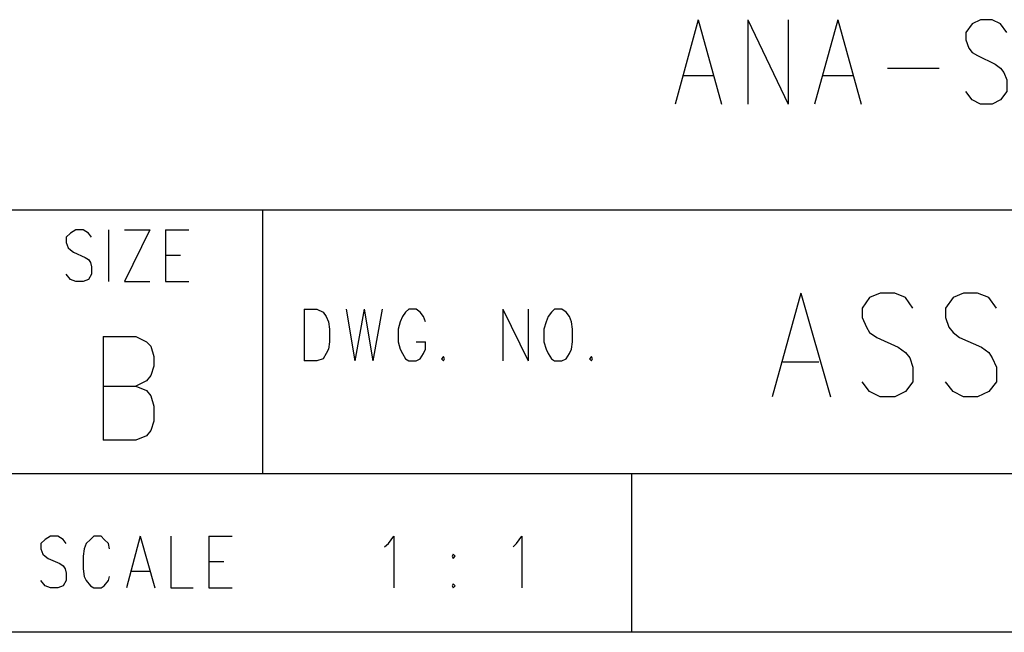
# Model space of a CAD drawing. Extents: x 11.9 to 28.1, y 10.8 to 21.2.
# Tile 3 of 8: x 25.6 to 26.5, y 10.8 to 11.4. Entities that reach past the tile are written whole.
import ezdxf

# ---------------------------------------------------------------- set-up
doc = ezdxf.new("R2010")
doc.units = 0
doc.header["$MEASUREMENT"] = 0
doc.layers.add('LAYNR1', color=2, linetype='Continuous')

msp = doc.modelspace()

# ---------------------------------------------------------------- linework, layer by layer
at = {"layer": 'LAYNR1', "color": 7}
for points in [[(26.255, 11.379), (26.233, 11.299)], [(26.255, 11.379), (26.277, 11.299)], [(26.302, 11.379), (26.302, 11.299)], [(26.302, 11.379), (26.34, 11.299)], [(26.34, 11.379), (26.34, 11.299)], [(26.387, 11.379), (26.365, 11.299)], [(26.387, 11.379), (26.409, 11.299)], [(26.547, 11.367), (26.541, 11.375), (26.533, 11.379), (26.522, 11.379), (26.514, 11.375), (26.508, 11.367), (26.508, 11.36), (26.511, 11.352), (26.514, 11.348), (26.519, 11.345), (26.536, 11.337), (26.541, 11.333), (26.544, 11.329), (26.547, 11.322), (26.547, 11.311), (26.541, 11.303), (26.533, 11.299), (26.522, 11.299), (26.514, 11.303), (26.508, 11.311)], [(26.434, 11.333), (26.483, 11.333)], [(26.241, 11.326), (26.269, 11.326)], [(26.373, 11.326), (26.401, 11.326)], [(25.593, 11.199), (28.093, 11.199)], [(25.843, 10.949), (25.843, 11.199)], [(25.681, 11.173), (25.678, 11.177), (25.673, 11.18), (25.666, 11.18), (25.661, 11.177), (25.657, 11.173), (25.657, 11.168)], [(25.697, 11.18), (25.697, 11.131)], [(25.736, 11.18), (25.712, 11.131)], [(25.712, 11.18), (25.736, 11.18)], [(25.751, 11.18), (25.751, 11.131)], [(25.751, 11.18), (25.773, 11.18)], [(25.657, 11.168), (25.659, 11.163), (25.661, 11.161), (25.664, 11.159), (25.675, 11.154), (25.678, 11.152), (25.68, 11.149)], [(25.751, 11.156), (25.765, 11.156)], [(25.68, 11.149), (25.681, 11.145), (25.681, 11.138), (25.678, 11.133), (25.673, 11.131)], [(25.666, 11.131), (25.661, 11.133), (25.657, 11.138)], [(25.673, 11.131), (25.666, 11.131)], [(25.712, 11.131), (25.736, 11.131)], [(25.751, 11.131), (25.773, 11.131)], [(26.352, 11.12), (26.325, 11.022)], [(26.352, 11.12), (26.38, 11.022)], [(26.458, 11.106), (26.451, 11.116), (26.441, 11.12), (26.427, 11.12), (26.417, 11.116), (26.41, 11.106), (26.41, 11.097), (26.414, 11.088), (26.417, 11.083), (26.424, 11.078), (26.444, 11.069), (26.451, 11.064), (26.455, 11.059), (26.458, 11.05), (26.458, 11.036), (26.451, 11.027), (26.441, 11.022), (26.427, 11.022), (26.417, 11.027), (26.41, 11.036)], [(26.537, 11.106), (26.53, 11.116), (26.519, 11.12), (26.506, 11.12), (26.496, 11.116), (26.489, 11.106), (26.489, 11.097), (26.492, 11.088), (26.496, 11.083), (26.502, 11.078), (26.523, 11.069), (26.53, 11.064), (26.533, 11.059), (26.537, 11.05), (26.537, 11.036), (26.53, 11.027), (26.519, 11.022), (26.506, 11.022), (26.496, 11.027), (26.489, 11.036)], [(25.882, 11.105), (25.882, 11.056)], [(25.882, 11.105), (25.894, 11.105), (25.9, 11.102), (25.903, 11.098), (25.905, 11.093)], [(25.922, 11.105), (25.93, 11.056)], [(25.939, 11.105), (25.93, 11.056)], [(25.939, 11.105), (25.947, 11.056)], [(25.956, 11.105), (25.947, 11.056)], [(25.997, 11.093), (25.995, 11.098), (25.992, 11.102), (25.988, 11.105), (25.981, 11.105), (25.978, 11.102), (25.975, 11.098), (25.973, 11.093)], [(26.07, 11.105), (26.07, 11.056)], [(26.07, 11.105), (26.094, 11.056)], [(26.094, 11.105), (26.094, 11.056)], [(26.119, 11.105), (26.116, 11.102), (26.113, 11.098), (26.111, 11.093)], [(26.135, 11.093), (26.133, 11.098), (26.13, 11.102), (26.126, 11.105), (26.119, 11.105)], [(25.905, 11.093), (25.906, 11.086), (25.906, 11.074)], [(25.973, 11.093), (25.971, 11.086), (25.971, 11.074)], [(26.111, 11.093), (26.109, 11.086), (26.109, 11.074)], [(26.136, 11.074), (26.136, 11.086), (26.135, 11.093)], [(25.692, 11.079), (25.692, 10.981)], [(25.692, 11.079), (25.723, 11.079), (25.733, 11.074)], [(25.733, 11.074), (25.737, 11.07), (25.74, 11.06), (25.74, 11.051), (25.737, 11.042), (25.733, 11.037)], [(25.906, 11.074), (25.905, 11.067), (25.903, 11.063), (25.9, 11.058), (25.894, 11.056)], [(25.971, 11.074), (25.973, 11.067), (25.975, 11.063), (25.978, 11.058), (25.981, 11.056)], [(25.988, 11.056), (25.992, 11.058), (25.995, 11.063), (25.997, 11.067), (25.997, 11.074)], [(25.988, 11.074), (25.997, 11.074)], [(26.109, 11.074), (26.111, 11.067), (26.113, 11.063), (26.116, 11.058), (26.119, 11.056)], [(26.126, 11.056), (26.13, 11.058), (26.133, 11.063), (26.135, 11.067), (26.136, 11.074)], [(26.014, 11.06), (26.012, 11.058), (26.014, 11.056)], [(26.014, 11.056), (26.015, 11.058), (26.014, 11.06)], [(26.154, 11.06), (26.152, 11.058), (26.154, 11.056)], [(26.154, 11.056), (26.155, 11.058), (26.154, 11.06)], [(25.894, 11.056), (25.882, 11.056)], [(25.981, 11.056), (25.988, 11.056)], [(26.119, 11.056), (26.126, 11.056)], [(26.335, 11.055), (26.369, 11.055)], [(25.692, 11.032), (25.723, 11.032), (25.733, 11.028), (25.737, 11.023), (25.74, 11.013), (25.74, 10.999)], [(25.733, 11.037), (25.723, 11.032)], [(25.74, 10.999), (25.737, 10.99), (25.733, 10.985), (25.723, 10.981)], [(25.723, 10.981), (25.692, 10.981)], [(28.093, 10.949), (24.442, 10.949)], [(26.192, 10.799), (26.192, 10.949)], [(25.657, 10.883), (25.654, 10.887), (25.649, 10.89), (25.642, 10.89), (25.637, 10.887), (25.633, 10.883), (25.633, 10.878)], [(25.698, 10.878), (25.697, 10.883), (25.693, 10.887), (25.69, 10.89), (25.683, 10.89), (25.68, 10.887), (25.676, 10.883), (25.674, 10.878)], [(25.727, 10.89), (25.714, 10.841)], [(25.727, 10.89), (25.741, 10.841)], [(25.756, 10.89), (25.756, 10.841)], [(25.792, 10.89), (25.792, 10.841)], [(25.792, 10.89), (25.814, 10.89)], [(25.958, 10.88), (25.962, 10.883), (25.967, 10.89), (25.967, 10.841)], [(26.08, 10.88), (26.083, 10.883), (26.088, 10.89), (26.088, 10.841)], [(25.633, 10.878), (25.635, 10.873), (25.637, 10.871), (25.64, 10.869), (25.651, 10.864), (25.654, 10.862), (25.656, 10.859)], [(25.674, 10.878), (25.673, 10.871), (25.673, 10.859)], [(25.792, 10.866), (25.806, 10.866)], [(25.656, 10.859), (25.657, 10.855), (25.657, 10.848), (25.654, 10.843), (25.649, 10.841)], [(25.673, 10.859), (25.674, 10.852), (25.676, 10.848), (25.68, 10.843), (25.683, 10.841)], [(25.69, 10.841), (25.693, 10.843), (25.697, 10.848), (25.698, 10.852)], [(25.719, 10.857), (25.736, 10.857)], [(25.642, 10.841), (25.637, 10.843), (25.633, 10.848)], [(26.023, 10.845), (26.022, 10.843), (26.023, 10.841)], [(26.023, 10.841), (26.025, 10.843), (26.023, 10.845)], [(25.649, 10.841), (25.642, 10.841)], [(25.683, 10.841), (25.69, 10.841)], [(25.756, 10.841), (25.777, 10.841)], [(25.792, 10.841), (25.814, 10.841)], [(28.093, 10.799), (11.892, 10.799)], [(28.088, 10.799), (23.389, 10.799)], [(27.243, 10.799), (26.192, 10.799)]]:
    msp.add_lwpolyline(points, dxfattribs=at)
msp.add_lwpolyline([(26.023, 10.873), (26.022, 10.871), (26.023, 10.869), (26.025, 10.871), (26.023, 10.873)], close=True, dxfattribs=at)

doc.saveas('drawing.dxf')
